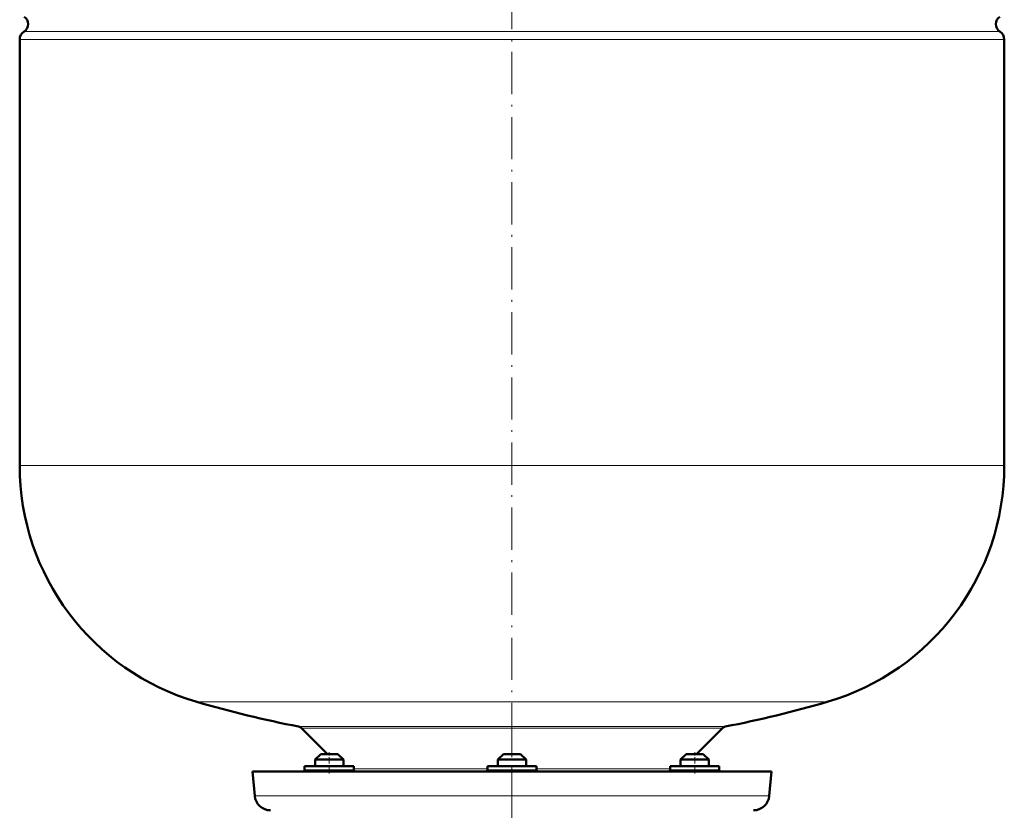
# Model space of a CAD drawing. Extents: x -1595 to 1972, y -1605 to 604.
# Tile 7 of 53: x -789 to -509, y 22 to 247. Entities that reach past the tile are written whole.
import ezdxf

# ---------------------------------------------------------------- set-up
doc = ezdxf.new("R2010")
doc.units = 0
doc.linetypes.add('DASHDOT', pattern=[18.5, 12, -3, 0.5, -3])

msp = doc.modelspace()

# ---------------------------------------------------------------- linework, layer by layer
at = {"color": 7, "linetype": 'DASHDOT', "lineweight": 18}
for p, q in [((-648.64, 514.84), (-648.64, 10.55)), ((-648.64, 49.39), (-648.64, 3.6))]:
    msp.add_line(p, q, dxfattribs=at)
at = {"color": 7, "lineweight": 18}
for p, q in [((-508.64, 240.89), (-788.64, 240.89)), ((-787.39, 243.16), (-509.88, 243.16)), ((-788.64, 119.77), (-508.64, 119.77)), ((-738.24, 52.57), (-648.64, 52.57)), ((-648.64, 52.57), (-559.04, 52.57)), ((-648.64, 45.57), (-709.31, 45.57)), ((-708.53, 45.16), (-588.75, 45.16)), ((-587.97, 45.57), (-648.64, 45.57)), ((-707.6, 33.27), (-706.66, 33.27)), ((-706.66, 33.27), (-693.6, 33.27)), ((-693.6, 33.56), (-655.64, 33.56)), ((-655.64, 33.27), (-648.64, 33.27)), ((-648.64, 33.27), (-641.64, 33.27)), ((-641.64, 33.56), (-603.68, 33.56)), ((-603.68, 33.27), (-590.61, 33.27)), ((-590.61, 33.27), (-589.68, 33.27)), ((-721.79, 25.88), (-648.64, 25.88)), ((-648.64, 25.88), (-575.49, 25.88))]:
    msp.add_line(p, q, dxfattribs=at)
at = {"color": 7, "lineweight": 50}
for p, q in [((-788.64, 119.77), (-788.64, 240.89)), ((-508.64, 240.89), (-508.64, 119.77)), ((-701.14, 37.77), (-708.53, 45.16)), ((-588.75, 45.16), (-596.14, 37.77)), ((-703, 37.77), (-704.6, 36.17)), ((-698.52, 37.77), (-703, 37.77)), ((-698.2, 37.77), (-698.52, 37.77)), ((-698.2, 37.77), (-696.6, 36.17)), ((-651.04, 37.77), (-652.64, 36.17)), ((-650.72, 37.77), (-651.04, 37.77)), ((-646.24, 37.77), (-650.72, 37.77)), ((-646.24, 37.77), (-644.64, 36.17)), ((-599.08, 37.77), (-600.68, 36.17)), ((-596.68, 37.77), (-599.08, 37.77)), ((-594.28, 37.77), (-596.68, 37.77)), ((-594.28, 37.77), (-592.68, 36.17)), ((-706.66, 34.27), (-707.6, 34.27)), ((-707.6, 33.27), (-707.6, 34.27)), ((-693.6, 34.27), (-706.66, 34.27)), ((-697.14, 36.17), (-704.6, 36.17)), ((-704.6, 34.27), (-704.6, 36.17)), ((-696.6, 36.17), (-697.14, 36.17)), ((-696.6, 34.27), (-696.6, 36.17)), ((-693.6, 33.27), (-693.6, 34.27)), ((-648.64, 34.27), (-655.64, 34.27)), ((-655.64, 33.27), (-655.64, 34.27)), ((-652.1, 36.17), (-652.64, 36.17)), ((-652.64, 34.27), (-652.64, 36.17)), ((-644.64, 36.17), (-652.1, 36.17)), ((-641.64, 34.27), (-648.64, 34.27)), ((-644.64, 34.27), (-644.64, 36.17)), ((-641.64, 33.27), (-641.64, 34.27)), ((-590.61, 34.27), (-603.68, 34.27)), ((-603.68, 33.27), (-603.68, 34.27)), ((-596.68, 36.17), (-600.68, 36.17)), ((-600.68, 34.27), (-600.68, 36.17)), ((-592.68, 36.17), (-596.68, 36.17)), ((-592.68, 34.27), (-592.68, 36.17)), ((-592.68, 34.27), (-592.68, 36.17)), ((-589.68, 34.27), (-590.61, 34.27)), ((-589.68, 34.27), (-589.68, 33.27)), ((-589.68, 33.27), (-589.68, 34.27)), ((-722.39, 32.77), (-648.64, 32.77)), ((-721.79, 25.88), (-722.39, 32.77)), ((-704.6, 32.77), (-702.6, 32.77)), ((-702.6, 32.77), (-698.6, 32.77)), ((-652.64, 32.77), (-645.17, 32.77)), ((-652.1, 32.77), (-646.64, 32.77)), ((-648.64, 32.77), (-574.88, 32.77)), ((-598.68, 32.77), (-600.68, 32.77)), ((-596.68, 32.77), (-592.68, 32.77)), ((-596.68, 32.77), (-594.68, 32.77)), ((-594.68, 32.77), (-592.68, 32.77)), ((-574.88, 32.77), (-575.49, 25.88))]:
    msp.add_line(p, q, dxfattribs=at)
at = {"color": 7, "linetype": 'DASHDOT', "lineweight": 18, "ltscale": 0.15}
for p, q in [((-700.6, 32.27), (-700.6, 38.27)), ((-596.68, 32.27), (-596.68, 38.27))]:
    msp.add_line(p, q, dxfattribs=at)
at = {"color": 7, "lineweight": 50}
for centre, radius, start, end in [((-788.74, 245.27), 2.5, 302.579, 57.421), ((-508.54, 245.27), 2.5, 122.579, 237.421), ((-785.94, 240.89), 2.7, 122.579, 180), ((-511.34, 240.89), 2.7, 0, 57.421), ((-718.64, 119.77), 70, 180, 253.7398), ((-578.64, 119.77), 70, 286.2602, 360), ((-648.64, 359.77), 320, 253.7398, 259.0714), ((-648.64, 359.77), 320, 280.9286, 286.2602), ((-709.59, 44.1), 1.5, 45, 79.0714), ((-587.69, 44.1), 1.5, 100.9286, 135), ((-708.1, 33.27), 0.5, 270, 360), ((-693.1, 33.27), 0.5, 180, 270), ((-656.14, 33.27), 0.5, 270, 360), ((-641.14, 33.27), 0.5, 180, 270), ((-604.18, 33.27), 0.5, 270, 360), ((-589.18, 33.27), 0.5, 180, 270), ((-717.31, 26.27), 4.5, 185, 270), ((-579.97, 26.27), 4.5, 270, 355)]:
    msp.add_arc(centre, radius, start, end, dxfattribs=at)

doc.saveas('drawing.dxf')
